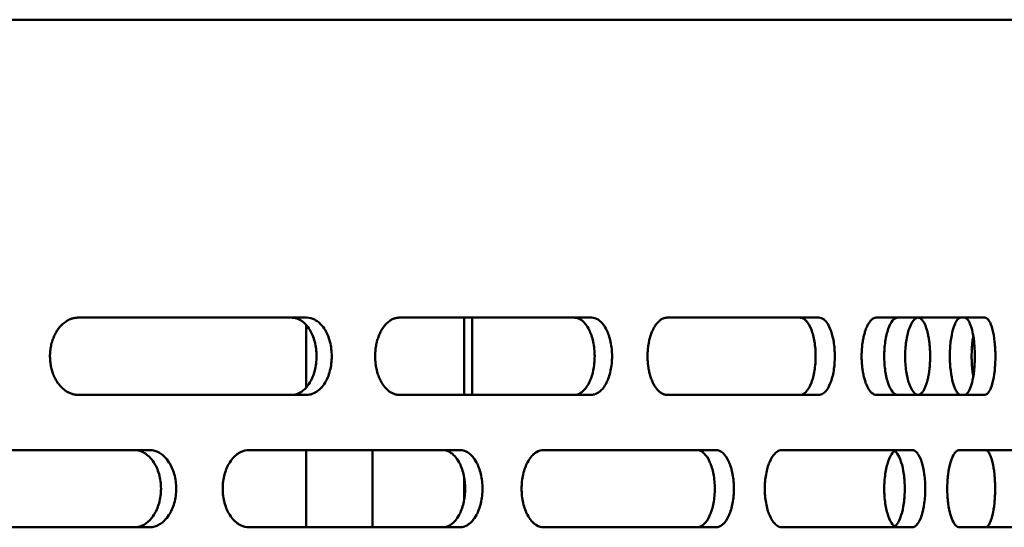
# Model space of a CAD drawing. Header units: millimetres. Extents: x -1252 to 7038, y -1657 to 2073.
# Tile 19 of 54: x 3473 to 3563, y 790 to 836. Entities that reach past the tile are written whole.
import ezdxf

# ---------------------------------------------------------------- set-up
doc = ezdxf.new("R2010")
doc.units = ezdxf.units.MM
doc.layers.add('Видимый контур (ГОСТ)', color=7, linetype='Continuous', lineweight=50)

msp = doc.modelspace()

# ---------------------------------------------------------------- linework, layer by layer
at = {"layer": 'Видимый контур (ГОСТ)'}
for p, q in [((3573.107, 836), (2968.107, 836)), ((3499.43, 809), (3478.704, 809)), ((3499.399, 802.68), (3499.399, 808.319)), ((3525.258, 809), (3507.831, 809)), ((3513.729, 809), (3513.729, 802)), ((3514.437, 802), (3514.437, 809)), ((3545.903, 809), (3532.129, 809)), ((3560.943, 809), (3551.103, 809)), ((3478.704, 802), (3499.43, 802)), ((3507.831, 802), (3525.258, 802)), ((3532.129, 802), (3545.903, 802)), ((3551.103, 802), (3560.943, 802)), ((3485.145, 797), (3462.931, 797)), ((3513.311, 797), (3494.203, 797)), ((3499.399, 790), (3499.399, 797)), ((3505.399, 790), (3505.399, 797)), ((3536.537, 797), (3520.923, 797)), ((3554.349, 797), (3542.547, 797)), ((3566.385, 797), (3558.635, 797)), ((3513.729, 794.496), (3513.729, 792.503)), ((3462.931, 790), (3485.145, 790)), ((3494.203, 790), (3513.311, 790)), ((3520.923, 790), (3536.537, 790)), ((3542.547, 790), (3554.349, 790)), ((3558.635, 790), (3566.385, 790))]:
    msp.add_line(p, q, dxfattribs=at)
for points, knots in [([(3478.704, 802), (3478.654, 802), (3478.603, 802.002), (3478.553, 802.006), (3478.501, 802.011), (3478.448, 802.017), (3478.396, 802.026), (3478.342, 802.035), (3478.289, 802.047), (3478.236, 802.06), (3478.181, 802.075), (3478.126, 802.091), (3478.072, 802.11), (3478.017, 802.129), (3477.963, 802.151), (3477.91, 802.175), (3477.858, 802.198), (3477.806, 802.224), (3477.755, 802.252), (3477.746, 802.256), (3477.738, 802.261), (3477.729, 802.266), (3477.727, 802.268), (3477.724, 802.269), (3477.722, 802.271), (3477.67, 802.3), (3477.62, 802.332), (3477.571, 802.365), (3477.52, 802.4), (3477.471, 802.437), (3477.422, 802.475), (3477.374, 802.514), (3477.327, 802.554), (3477.281, 802.597), (3477.236, 802.638), (3477.192, 802.681), (3477.149, 802.726), (3477.108, 802.77), (3477.067, 802.815), (3477.027, 802.862), (3476.988, 802.909), (3476.949, 802.958), (3476.912, 803.009), (3476.908, 803.014), (3476.904, 803.02), (3476.9, 803.025), (3476.862, 803.076), (3476.826, 803.128), (3476.792, 803.182), (3476.755, 803.238), (3476.721, 803.296), (3476.687, 803.355), (3476.652, 803.418), (3476.618, 803.482), (3476.586, 803.547), (3476.553, 803.613), (3476.522, 803.681), (3476.493, 803.75), (3476.463, 803.819), (3476.436, 803.889), (3476.41, 803.96), (3476.388, 804.022), (3476.367, 804.085), (3476.347, 804.149), (3476.346, 804.153), (3476.345, 804.156), (3476.344, 804.16), (3476.322, 804.231), (3476.303, 804.302), (3476.285, 804.374), (3476.267, 804.447), (3476.25, 804.521), (3476.236, 804.595), (3476.222, 804.669), (3476.209, 804.743), (3476.198, 804.818), (3476.187, 804.891), (3476.178, 804.965), (3476.171, 805.039), (3476.164, 805.109), (3476.159, 805.179), (3476.155, 805.25), (3476.151, 805.317), (3476.149, 805.385), (3476.148, 805.452), (3476.148, 805.468), (3476.148, 805.484), (3476.148, 805.5), (3476.148, 805.574), (3476.15, 805.649), (3476.154, 805.723), (3476.157, 805.801), (3476.163, 805.879), (3476.171, 805.956), (3476.179, 806.037), (3476.189, 806.118), (3476.201, 806.199), (3476.213, 806.281), (3476.227, 806.362), (3476.244, 806.443), (3476.26, 806.523), (3476.279, 806.603), (3476.299, 806.681), (3476.31, 806.723), (3476.321, 806.764), (3476.333, 806.804), (3476.337, 806.816), (3476.34, 806.827), (3476.344, 806.839), (3476.365, 806.91), (3476.388, 806.979), (3476.413, 807.048), (3476.439, 807.117), (3476.465, 807.185), (3476.494, 807.252), (3476.522, 807.318), (3476.552, 807.383), (3476.583, 807.447), (3476.614, 807.509), (3476.646, 807.57), (3476.679, 807.629), (3476.71, 807.686), (3476.743, 807.741), (3476.777, 807.795), (3476.805, 807.839), (3476.834, 807.881), (3476.863, 807.923), (3476.875, 807.941), (3476.888, 807.958), (3476.9, 807.974), (3476.94, 808.029), (3476.982, 808.083), (3477.025, 808.134), (3477.07, 808.188), (3477.116, 808.239), (3477.164, 808.288), (3477.215, 808.34), (3477.266, 808.39), (3477.319, 808.437), (3477.374, 808.485), (3477.429, 808.53), (3477.486, 808.573), (3477.542, 808.615), (3477.6, 808.655), (3477.659, 808.691), (3477.669, 808.697), (3477.679, 808.704), (3477.689, 808.71), (3477.703, 808.718), (3477.716, 808.726), (3477.73, 808.733), (3477.784, 808.764), (3477.84, 808.793), (3477.896, 808.818), (3477.952, 808.844), (3478.009, 808.867), (3478.067, 808.887), (3478.109, 808.902), (3478.152, 808.916), (3478.194, 808.928), (3478.246, 808.942), (3478.298, 808.954), (3478.35, 808.965), (3478.401, 808.975), (3478.452, 808.982), (3478.503, 808.988), (3478.552, 808.994), (3478.601, 808.997), (3478.65, 808.999), (3478.668, 808.999), (3478.686, 809), (3478.704, 809)], [0, 0, 0, 0, 0.020879, 0.020879, 0.020879, 0.042586, 0.042586, 0.042586, 0.06507, 0.06507, 0.06507, 0.088273, 0.088273, 0.088273, 0.11149, 0.11149, 0.11149, 0.1342, 0.1342, 0.1342, 0.138007, 0.138007, 0.138007, 0.139164, 0.139164, 0.139164, 0.162002, 0.162002, 0.162002, 0.185218, 0.185218, 0.185218, 0.208144, 0.208144, 0.208144, 0.230513, 0.230513, 0.230513, 0.252067, 0.252067, 0.252067, 0.273622, 0.273622, 0.273622, 0.275976, 0.275976, 0.275976, 0.297624, 0.297624, 0.297624, 0.320144, 0.320144, 0.320144, 0.34387, 0.34387, 0.34387, 0.367961, 0.367961, 0.367961, 0.391859, 0.391859, 0.391859, 0.412623, 0.412623, 0.412623, 0.413868, 0.413868, 0.413868, 0.436735, 0.436735, 0.436735, 0.459994, 0.459994, 0.459994, 0.48299, 0.48299, 0.48299, 0.505437, 0.505437, 0.505437, 0.526718, 0.526718, 0.526718, 0.546984, 0.546984, 0.546984, 0.551742, 0.551742, 0.551742, 0.57429, 0.57429, 0.57429, 0.597763, 0.597763, 0.597763, 0.622516, 0.622516, 0.622516, 0.647693, 0.647693, 0.647693, 0.672736, 0.672736, 0.672736, 0.685866, 0.685866, 0.685866, 0.689648, 0.689648, 0.689648, 0.712611, 0.712611, 0.712611, 0.735964, 0.735964, 0.735964, 0.759047, 0.759047, 0.759047, 0.781575, 0.781575, 0.781575, 0.802961, 0.802961, 0.802961, 0.820363, 0.820363, 0.820363, 0.827573, 0.827573, 0.827573, 0.851198, 0.851198, 0.851198, 0.875821, 0.875821, 0.875821, 0.901838, 0.901838, 0.901838, 0.928386, 0.928386, 0.928386, 0.954912, 0.954912, 0.954912, 0.959509, 0.959509, 0.959509, 0.96551, 0.96551, 0.96551, 0.989879, 0.989879, 0.989879, 1.014461, 1.014461, 1.014461, 1.032378, 1.032378, 1.032378, 1.05415, 1.05415, 1.05415, 1.075363, 1.075363, 1.075363, 1.095605, 1.095605, 1.095605, 1.103164, 1.103164, 1.103164, 1.103164]), ([(3498.047, 802), (3498.292, 802), (3498.543, 802.063), (3498.855, 802.223), (3498.933, 802.27), (3499.206, 802.465), (3499.473, 802.709), (3499.887, 803.398), (3500.05, 803.763), (3500.271, 804.616), (3500.325, 805.071), (3500.325, 805.937), (3500.269, 806.39), (3500.05, 807.237), (3499.886, 807.603), (3499.475, 808.289), (3499.207, 808.533), (3498.917, 808.741), (3498.754, 808.845), (3498.375, 808.971), (3498.21, 809), (3498.047, 809)], [-1.456368, -1.456368, -1.456368, -1.456368, -1.227156, -1.227156, -1.148665, -1.148665, -0.947856, -0.947856, -0.810729, -0.810729, -0.677449, -0.677449, -0.540382, -0.540382, -0.39431, -0.39431, -0.178317, -0.178317, -0.074863, -0.074863, 0, 0, 0, 0]), ([(3499.43, 809), (3499.675, 809), (3499.926, 808.936), (3500.238, 808.776), (3500.316, 808.729), (3500.589, 808.534), (3500.857, 808.29), (3501.27, 807.602), (3501.434, 807.237), (3501.655, 806.383), (3501.709, 805.929), (3501.709, 805.062), (3501.653, 804.609), (3501.434, 803.763), (3501.271, 803.397), (3500.858, 802.711), (3500.591, 802.467), (3500.3, 802.259), (3500.138, 802.154), (3499.758, 802.028), (3499.593, 802), (3499.43, 802)], [0, 0, 0, 0, 0.1125705, 0.1125705, 0.1511213, 0.1511213, 0.2498522, 0.2498522, 0.3171633, 0.3171633, 0.3824771, 0.3824771, 0.4496487, 0.4496487, 0.5210655, 0.5210655, 0.6264131, 0.6264131, 0.676892, 0.676892, 0.7134122, 0.7134122, 0.7134122, 0.7134122]), ([(3507.831, 802), (3507.788, 802), (3507.745, 802.002), (3507.702, 802.006), (3507.657, 802.011), (3507.612, 802.017), (3507.568, 802.026), (3507.522, 802.035), (3507.476, 802.047), (3507.43, 802.06), (3507.383, 802.075), (3507.337, 802.091), (3507.29, 802.11), (3507.244, 802.129), (3507.198, 802.151), (3507.152, 802.175), (3507.107, 802.198), (3507.063, 802.224), (3507.019, 802.252), (3507.012, 802.256), (3507.004, 802.261), (3506.997, 802.266), (3506.995, 802.268), (3506.993, 802.269), (3506.991, 802.271), (3506.947, 802.3), (3506.904, 802.332), (3506.861, 802.365), (3506.818, 802.4), (3506.776, 802.437), (3506.734, 802.475), (3506.693, 802.514), (3506.653, 802.554), (3506.613, 802.597), (3506.575, 802.638), (3506.537, 802.681), (3506.5, 802.726), (3506.465, 802.77), (3506.43, 802.815), (3506.396, 802.862), (3506.362, 802.909), (3506.329, 802.958), (3506.297, 803.009), (3506.293, 803.014), (3506.29, 803.02), (3506.286, 803.025), (3506.254, 803.076), (3506.224, 803.128), (3506.194, 803.182), (3506.163, 803.238), (3506.133, 803.296), (3506.104, 803.355), (3506.074, 803.418), (3506.045, 803.482), (3506.017, 803.547), (3505.989, 803.613), (3505.963, 803.681), (3505.937, 803.75), (3505.912, 803.819), (3505.889, 803.889), (3505.867, 803.96), (3505.848, 804.022), (3505.83, 804.085), (3505.813, 804.149), (3505.812, 804.153), (3505.811, 804.156), (3505.81, 804.16), (3505.791, 804.231), (3505.775, 804.302), (3505.759, 804.374), (3505.744, 804.447), (3505.73, 804.521), (3505.717, 804.595), (3505.705, 804.669), (3505.694, 804.743), (3505.685, 804.818), (3505.676, 804.891), (3505.668, 804.965), (3505.662, 805.039), (3505.656, 805.109), (3505.651, 805.179), (3505.648, 805.25), (3505.645, 805.317), (3505.643, 805.385), (3505.642, 805.452), (3505.642, 805.468), (3505.642, 805.484), (3505.642, 805.5), (3505.642, 805.574), (3505.644, 805.649), (3505.647, 805.723), (3505.65, 805.801), (3505.655, 805.879), (3505.661, 805.956), (3505.668, 806.037), (3505.677, 806.118), (3505.687, 806.199), (3505.698, 806.281), (3505.71, 806.362), (3505.724, 806.443), (3505.738, 806.523), (3505.754, 806.603), (3505.772, 806.681), (3505.781, 806.723), (3505.791, 806.764), (3505.801, 806.804), (3505.804, 806.816), (3505.807, 806.827), (3505.81, 806.839), (3505.828, 806.91), (3505.848, 806.979), (3505.869, 807.048), (3505.891, 807.117), (3505.914, 807.185), (3505.939, 807.252), (3505.963, 807.318), (3505.988, 807.383), (3506.015, 807.447), (3506.041, 807.509), (3506.069, 807.57), (3506.097, 807.629), (3506.124, 807.686), (3506.152, 807.741), (3506.182, 807.795), (3506.205, 807.839), (3506.23, 807.881), (3506.255, 807.923), (3506.266, 807.941), (3506.276, 807.958), (3506.287, 807.974), (3506.321, 808.029), (3506.357, 808.083), (3506.394, 808.134), (3506.432, 808.188), (3506.472, 808.239), (3506.513, 808.288), (3506.556, 808.34), (3506.601, 808.39), (3506.646, 808.437), (3506.692, 808.485), (3506.74, 808.53), (3506.788, 808.573), (3506.837, 808.615), (3506.886, 808.655), (3506.937, 808.691), (3506.945, 808.697), (3506.954, 808.704), (3506.963, 808.71), (3506.974, 808.718), (3506.986, 808.726), (3506.997, 808.733), (3507.044, 808.764), (3507.092, 808.793), (3507.14, 808.818), (3507.188, 808.844), (3507.237, 808.867), (3507.286, 808.887), (3507.322, 808.902), (3507.358, 808.916), (3507.395, 808.928), (3507.439, 808.942), (3507.484, 808.954), (3507.528, 808.965), (3507.572, 808.975), (3507.615, 808.982), (3507.659, 808.988), (3507.701, 808.994), (3507.743, 808.997), (3507.784, 808.999), (3507.8, 808.999), (3507.816, 809), (3507.831, 809)], [0, 0, 0, 0, 0.020879, 0.020879, 0.020879, 0.042586, 0.042586, 0.042586, 0.06507, 0.06507, 0.06507, 0.088273, 0.088273, 0.088273, 0.11149, 0.11149, 0.11149, 0.1342, 0.1342, 0.1342, 0.138007, 0.138007, 0.138007, 0.139164, 0.139164, 0.139164, 0.162002, 0.162002, 0.162002, 0.185218, 0.185218, 0.185218, 0.208144, 0.208144, 0.208144, 0.230513, 0.230513, 0.230513, 0.252067, 0.252067, 0.252067, 0.273622, 0.273622, 0.273622, 0.275976, 0.275976, 0.275976, 0.297624, 0.297624, 0.297624, 0.320144, 0.320144, 0.320144, 0.34387, 0.34387, 0.34387, 0.367961, 0.367961, 0.367961, 0.391859, 0.391859, 0.391859, 0.412623, 0.412623, 0.412623, 0.413868, 0.413868, 0.413868, 0.436735, 0.436735, 0.436735, 0.459994, 0.459994, 0.459994, 0.48299, 0.48299, 0.48299, 0.505437, 0.505437, 0.505437, 0.526718, 0.526718, 0.526718, 0.546984, 0.546984, 0.546984, 0.551742, 0.551742, 0.551742, 0.57429, 0.57429, 0.57429, 0.597763, 0.597763, 0.597763, 0.622516, 0.622516, 0.622516, 0.647693, 0.647693, 0.647693, 0.672736, 0.672736, 0.672736, 0.685866, 0.685866, 0.685866, 0.689648, 0.689648, 0.689648, 0.712611, 0.712611, 0.712611, 0.735964, 0.735964, 0.735964, 0.759047, 0.759047, 0.759047, 0.781575, 0.781575, 0.781575, 0.802961, 0.802961, 0.802961, 0.820363, 0.820363, 0.820363, 0.827573, 0.827573, 0.827573, 0.851198, 0.851198, 0.851198, 0.875821, 0.875821, 0.875821, 0.901838, 0.901838, 0.901838, 0.928386, 0.928386, 0.928386, 0.954912, 0.954912, 0.954912, 0.959509, 0.959509, 0.959509, 0.96551, 0.96551, 0.96551, 0.989879, 0.989879, 0.989879, 1.014461, 1.014461, 1.014461, 1.032378, 1.032378, 1.032378, 1.05415, 1.05415, 1.05415, 1.075363, 1.075363, 1.075363, 1.095605, 1.095605, 1.095605, 1.103164, 1.103164, 1.103164, 1.103164]), ([(3523.682, 802), (3523.885, 802), (3524.091, 802.063), (3524.348, 802.223), (3524.412, 802.27), (3524.637, 802.465), (3524.857, 802.709), (3525.197, 803.398), (3525.331, 803.763), (3525.513, 804.616), (3525.557, 805.071), (3525.557, 805.937), (3525.511, 806.39), (3525.331, 807.237), (3525.196, 807.603), (3524.858, 808.289), (3524.638, 808.533), (3524.399, 808.741), (3524.265, 808.845), (3523.952, 808.971), (3523.817, 809), (3523.682, 809)], [-1.456368, -1.456368, -1.456368, -1.456368, -1.227156, -1.227156, -1.148665, -1.148665, -0.947856, -0.947856, -0.810729, -0.810729, -0.677449, -0.677449, -0.540382, -0.540382, -0.39431, -0.39431, -0.178317, -0.178317, -0.074863, -0.074863, 0, 0, 0, 0]), ([(3525.258, 809), (3525.461, 809), (3525.668, 808.936), (3525.925, 808.776), (3525.989, 808.729), (3526.214, 808.534), (3526.434, 808.29), (3526.774, 807.602), (3526.909, 807.237), (3527.091, 806.383), (3527.135, 805.929), (3527.135, 805.062), (3527.089, 804.609), (3526.909, 803.763), (3526.774, 803.397), (3526.436, 802.711), (3526.215, 802.467), (3525.976, 802.259), (3525.842, 802.154), (3525.529, 802.028), (3525.393, 802), (3525.258, 802)], [0, 0, 0, 0, 0.1125705, 0.1125705, 0.1511213, 0.1511213, 0.2498522, 0.2498522, 0.3171633, 0.3171633, 0.3824771, 0.3824771, 0.4496487, 0.4496487, 0.5210655, 0.5210655, 0.6264131, 0.6264131, 0.676892, 0.676892, 0.7134122, 0.7134122, 0.7134122, 0.7134122]), ([(3532.129, 802), (3532.094, 802), (3532.059, 802.002), (3532.024, 802.006), (3531.988, 802.011), (3531.952, 802.017), (3531.916, 802.026), (3531.878, 802.035), (3531.841, 802.047), (3531.804, 802.06), (3531.766, 802.075), (3531.728, 802.091), (3531.69, 802.11), (3531.653, 802.129), (3531.615, 802.151), (3531.578, 802.175), (3531.542, 802.198), (3531.506, 802.224), (3531.471, 802.252), (3531.465, 802.256), (3531.459, 802.261), (3531.453, 802.266), (3531.451, 802.268), (3531.449, 802.269), (3531.447, 802.271), (3531.412, 802.3), (3531.377, 802.332), (3531.342, 802.365), (3531.307, 802.4), (3531.273, 802.437), (3531.239, 802.475), (3531.206, 802.514), (3531.173, 802.554), (3531.141, 802.597), (3531.11, 802.638), (3531.079, 802.681), (3531.049, 802.726), (3531.02, 802.77), (3530.992, 802.815), (3530.964, 802.862), (3530.937, 802.909), (3530.91, 802.958), (3530.884, 803.009), (3530.881, 803.014), (3530.878, 803.02), (3530.875, 803.025), (3530.849, 803.076), (3530.824, 803.128), (3530.8, 803.182), (3530.775, 803.238), (3530.751, 803.296), (3530.727, 803.355), (3530.703, 803.418), (3530.679, 803.482), (3530.657, 803.547), (3530.634, 803.613), (3530.612, 803.681), (3530.592, 803.75), (3530.571, 803.819), (3530.552, 803.889), (3530.534, 803.96), (3530.518, 804.022), (3530.504, 804.085), (3530.49, 804.149), (3530.489, 804.153), (3530.488, 804.156), (3530.488, 804.16), (3530.473, 804.231), (3530.459, 804.302), (3530.447, 804.374), (3530.434, 804.447), (3530.423, 804.521), (3530.412, 804.595), (3530.402, 804.669), (3530.394, 804.743), (3530.386, 804.818), (3530.378, 804.891), (3530.372, 804.965), (3530.367, 805.039), (3530.362, 805.109), (3530.358, 805.179), (3530.356, 805.25), (3530.353, 805.317), (3530.352, 805.385), (3530.351, 805.452), (3530.351, 805.468), (3530.351, 805.484), (3530.351, 805.5), (3530.351, 805.574), (3530.352, 805.649), (3530.355, 805.723), (3530.358, 805.801), (3530.362, 805.879), (3530.367, 805.956), (3530.372, 806.037), (3530.379, 806.118), (3530.388, 806.199), (3530.396, 806.281), (3530.406, 806.362), (3530.418, 806.443), (3530.429, 806.523), (3530.442, 806.603), (3530.457, 806.681), (3530.464, 806.723), (3530.472, 806.764), (3530.48, 806.804), (3530.483, 806.816), (3530.485, 806.827), (3530.488, 806.839), (3530.503, 806.91), (3530.519, 806.979), (3530.536, 807.048), (3530.554, 807.117), (3530.573, 807.185), (3530.593, 807.252), (3530.612, 807.318), (3530.633, 807.383), (3530.655, 807.447), (3530.676, 807.509), (3530.698, 807.57), (3530.722, 807.629), (3530.744, 807.686), (3530.766, 807.741), (3530.79, 807.795), (3530.81, 807.839), (3530.83, 807.881), (3530.85, 807.923), (3530.858, 807.941), (3530.867, 807.958), (3530.876, 807.974), (3530.904, 808.029), (3530.933, 808.083), (3530.963, 808.134), (3530.994, 808.188), (3531.026, 808.239), (3531.06, 808.288), (3531.095, 808.34), (3531.131, 808.39), (3531.168, 808.437), (3531.205, 808.485), (3531.244, 808.53), (3531.283, 808.573), (3531.323, 808.615), (3531.363, 808.655), (3531.404, 808.691), (3531.411, 808.697), (3531.418, 808.704), (3531.425, 808.71), (3531.434, 808.718), (3531.444, 808.726), (3531.453, 808.733), (3531.491, 808.764), (3531.529, 808.793), (3531.568, 808.818), (3531.608, 808.844), (3531.647, 808.867), (3531.687, 808.887), (3531.716, 808.902), (3531.746, 808.916), (3531.775, 808.928), (3531.811, 808.942), (3531.847, 808.954), (3531.883, 808.965), (3531.919, 808.975), (3531.954, 808.982), (3531.989, 808.988), (3532.023, 808.994), (3532.057, 808.997), (3532.091, 808.999), (3532.104, 808.999), (3532.116, 809), (3532.129, 809)], [0, 0, 0, 0, 0.020879, 0.020879, 0.020879, 0.042586, 0.042586, 0.042586, 0.06507, 0.06507, 0.06507, 0.088273, 0.088273, 0.088273, 0.11149, 0.11149, 0.11149, 0.1342, 0.1342, 0.1342, 0.138007, 0.138007, 0.138007, 0.139164, 0.139164, 0.139164, 0.162002, 0.162002, 0.162002, 0.185218, 0.185218, 0.185218, 0.208144, 0.208144, 0.208144, 0.230513, 0.230513, 0.230513, 0.252067, 0.252067, 0.252067, 0.273622, 0.273622, 0.273622, 0.275976, 0.275976, 0.275976, 0.297624, 0.297624, 0.297624, 0.320144, 0.320144, 0.320144, 0.34387, 0.34387, 0.34387, 0.367961, 0.367961, 0.367961, 0.391859, 0.391859, 0.391859, 0.412623, 0.412623, 0.412623, 0.413868, 0.413868, 0.413868, 0.436735, 0.436735, 0.436735, 0.459994, 0.459994, 0.459994, 0.48299, 0.48299, 0.48299, 0.505437, 0.505437, 0.505437, 0.526718, 0.526718, 0.526718, 0.546984, 0.546984, 0.546984, 0.551742, 0.551742, 0.551742, 0.57429, 0.57429, 0.57429, 0.597763, 0.597763, 0.597763, 0.622516, 0.622516, 0.622516, 0.647693, 0.647693, 0.647693, 0.672736, 0.672736, 0.672736, 0.685866, 0.685866, 0.685866, 0.689648, 0.689648, 0.689648, 0.712611, 0.712611, 0.712611, 0.735964, 0.735964, 0.735964, 0.759047, 0.759047, 0.759047, 0.781575, 0.781575, 0.781575, 0.802961, 0.802961, 0.802961, 0.820363, 0.820363, 0.820363, 0.827573, 0.827573, 0.827573, 0.851198, 0.851198, 0.851198, 0.875821, 0.875821, 0.875821, 0.901838, 0.901838, 0.901838, 0.928386, 0.928386, 0.928386, 0.954912, 0.954912, 0.954912, 0.959509, 0.959509, 0.959509, 0.96551, 0.96551, 0.96551, 0.989879, 0.989879, 0.989879, 1.014461, 1.014461, 1.014461, 1.032378, 1.032378, 1.032378, 1.05415, 1.05415, 1.05415, 1.075363, 1.075363, 1.075363, 1.095605, 1.095605, 1.095605, 1.103164, 1.103164, 1.103164, 1.103164]), ([(3544.165, 802), (3544.321, 802), (3544.479, 802.063), (3544.676, 802.223), (3544.725, 802.27), (3544.897, 802.465), (3545.065, 802.709), (3545.324, 803.398), (3545.426, 803.763), (3545.565, 804.616), (3545.599, 805.071), (3545.599, 805.937), (3545.564, 806.39), (3545.427, 807.237), (3545.324, 807.603), (3545.066, 808.289), (3544.898, 808.533), (3544.715, 808.741), (3544.612, 808.845), (3544.373, 808.971), (3544.268, 809), (3544.165, 809)], [-1.456368, -1.456368, -1.456368, -1.456368, -1.227156, -1.227156, -1.148665, -1.148665, -0.947856, -0.947856, -0.810729, -0.810729, -0.677449, -0.677449, -0.540382, -0.540382, -0.39431, -0.39431, -0.178317, -0.178317, -0.074863, -0.074863, 0, 0, 0, 0]), ([(3545.903, 809), (3546.058, 809), (3546.217, 808.936), (3546.414, 808.776), (3546.463, 808.729), (3546.635, 808.534), (3546.804, 808.29), (3547.064, 807.602), (3547.166, 807.237), (3547.305, 806.383), (3547.338, 805.929), (3547.339, 805.062), (3547.303, 804.609), (3547.166, 803.763), (3547.064, 803.397), (3546.805, 802.711), (3546.636, 802.467), (3546.453, 802.259), (3546.351, 802.154), (3546.111, 802.028), (3546.006, 802), (3545.903, 802)], [0, 0, 0, 0, 0.1125705, 0.1125705, 0.1511213, 0.1511213, 0.2498522, 0.2498522, 0.3171633, 0.3171633, 0.3824771, 0.3824771, 0.4496487, 0.4496487, 0.5210655, 0.5210655, 0.6264131, 0.6264131, 0.676892, 0.676892, 0.7134122, 0.7134122, 0.7134122, 0.7134122]), ([(3551.103, 802), (3551.077, 802), (3551.051, 802.002), (3551.025, 802.006), (3550.998, 802.011), (3550.971, 802.017), (3550.944, 802.026), (3550.916, 802.035), (3550.888, 802.047), (3550.861, 802.06), (3550.832, 802.075), (3550.804, 802.091), (3550.776, 802.11), (3550.748, 802.129), (3550.72, 802.151), (3550.692, 802.175), (3550.665, 802.198), (3550.638, 802.224), (3550.612, 802.252), (3550.607, 802.256), (3550.603, 802.261), (3550.598, 802.266), (3550.597, 802.268), (3550.596, 802.269), (3550.594, 802.271), (3550.568, 802.3), (3550.541, 802.332), (3550.516, 802.365), (3550.49, 802.4), (3550.464, 802.437), (3550.439, 802.475), (3550.414, 802.514), (3550.389, 802.554), (3550.365, 802.597), (3550.342, 802.638), (3550.319, 802.681), (3550.296, 802.726), (3550.275, 802.77), (3550.253, 802.815), (3550.233, 802.862), (3550.212, 802.909), (3550.192, 802.958), (3550.172, 803.009), (3550.17, 803.014), (3550.168, 803.02), (3550.166, 803.025), (3550.147, 803.076), (3550.128, 803.128), (3550.11, 803.182), (3550.091, 803.238), (3550.073, 803.296), (3550.055, 803.355), (3550.037, 803.418), (3550.019, 803.482), (3550.002, 803.547), (3549.985, 803.613), (3549.969, 803.681), (3549.953, 803.75), (3549.938, 803.819), (3549.924, 803.889), (3549.91, 803.96), (3549.898, 804.022), (3549.887, 804.085), (3549.877, 804.149), (3549.876, 804.153), (3549.876, 804.156), (3549.875, 804.16), (3549.864, 804.231), (3549.854, 804.302), (3549.844, 804.374), (3549.835, 804.447), (3549.826, 804.521), (3549.819, 804.595), (3549.811, 804.669), (3549.804, 804.743), (3549.799, 804.818), (3549.793, 804.891), (3549.788, 804.965), (3549.785, 805.039), (3549.781, 805.109), (3549.778, 805.179), (3549.776, 805.25), (3549.774, 805.317), (3549.773, 805.385), (3549.773, 805.452), (3549.773, 805.468), (3549.773, 805.484), (3549.773, 805.5), (3549.773, 805.574), (3549.774, 805.649), (3549.775, 805.723), (3549.777, 805.801), (3549.78, 805.879), (3549.784, 805.956), (3549.789, 806.037), (3549.794, 806.118), (3549.8, 806.199), (3549.807, 806.281), (3549.814, 806.362), (3549.823, 806.443), (3549.831, 806.523), (3549.841, 806.603), (3549.852, 806.681), (3549.857, 806.723), (3549.863, 806.764), (3549.87, 806.804), (3549.872, 806.816), (3549.873, 806.827), (3549.875, 806.839), (3549.886, 806.91), (3549.899, 806.979), (3549.912, 807.048), (3549.925, 807.117), (3549.939, 807.185), (3549.954, 807.252), (3549.969, 807.318), (3549.984, 807.383), (3550.001, 807.447), (3550.017, 807.509), (3550.033, 807.57), (3550.051, 807.629), (3550.067, 807.686), (3550.084, 807.741), (3550.102, 807.795), (3550.117, 807.839), (3550.132, 807.881), (3550.147, 807.923), (3550.153, 807.941), (3550.16, 807.958), (3550.166, 807.974), (3550.187, 808.029), (3550.209, 808.083), (3550.232, 808.134), (3550.255, 808.188), (3550.279, 808.239), (3550.304, 808.288), (3550.33, 808.34), (3550.357, 808.39), (3550.385, 808.437), (3550.413, 808.485), (3550.442, 808.53), (3550.472, 808.573), (3550.501, 808.615), (3550.531, 808.655), (3550.562, 808.691), (3550.567, 808.697), (3550.572, 808.704), (3550.577, 808.71), (3550.584, 808.718), (3550.591, 808.726), (3550.598, 808.733), (3550.627, 808.764), (3550.656, 808.793), (3550.685, 808.818), (3550.714, 808.844), (3550.744, 808.867), (3550.773, 808.887), (3550.795, 808.902), (3550.817, 808.916), (3550.839, 808.928), (3550.866, 808.942), (3550.893, 808.954), (3550.92, 808.965), (3550.946, 808.975), (3550.972, 808.982), (3550.999, 808.988), (3551.024, 808.994), (3551.049, 808.997), (3551.075, 808.999), (3551.084, 808.999), (3551.093, 809), (3551.103, 809)], [0, 0, 0, 0, 0.020879, 0.020879, 0.020879, 0.042586, 0.042586, 0.042586, 0.06507, 0.06507, 0.06507, 0.088273, 0.088273, 0.088273, 0.11149, 0.11149, 0.11149, 0.1342, 0.1342, 0.1342, 0.138007, 0.138007, 0.138007, 0.139164, 0.139164, 0.139164, 0.162002, 0.162002, 0.162002, 0.185218, 0.185218, 0.185218, 0.208144, 0.208144, 0.208144, 0.230513, 0.230513, 0.230513, 0.252067, 0.252067, 0.252067, 0.273622, 0.273622, 0.273622, 0.275976, 0.275976, 0.275976, 0.297624, 0.297624, 0.297624, 0.320144, 0.320144, 0.320144, 0.34387, 0.34387, 0.34387, 0.367961, 0.367961, 0.367961, 0.391859, 0.391859, 0.391859, 0.412623, 0.412623, 0.412623, 0.413868, 0.413868, 0.413868, 0.436735, 0.436735, 0.436735, 0.459994, 0.459994, 0.459994, 0.48299, 0.48299, 0.48299, 0.505437, 0.505437, 0.505437, 0.526718, 0.526718, 0.526718, 0.546984, 0.546984, 0.546984, 0.551742, 0.551742, 0.551742, 0.57429, 0.57429, 0.57429, 0.597763, 0.597763, 0.597763, 0.622516, 0.622516, 0.622516, 0.647693, 0.647693, 0.647693, 0.672736, 0.672736, 0.672736, 0.685866, 0.685866, 0.685866, 0.689648, 0.689648, 0.689648, 0.712611, 0.712611, 0.712611, 0.735964, 0.735964, 0.735964, 0.759047, 0.759047, 0.759047, 0.781575, 0.781575, 0.781575, 0.802961, 0.802961, 0.802961, 0.820363, 0.820363, 0.820363, 0.827573, 0.827573, 0.827573, 0.851198, 0.851198, 0.851198, 0.875821, 0.875821, 0.875821, 0.901838, 0.901838, 0.901838, 0.928386, 0.928386, 0.928386, 0.954912, 0.954912, 0.954912, 0.959509, 0.959509, 0.959509, 0.96551, 0.96551, 0.96551, 0.989879, 0.989879, 0.989879, 1.014461, 1.014461, 1.014461, 1.032378, 1.032378, 1.032378, 1.05415, 1.05415, 1.05415, 1.075363, 1.075363, 1.075363, 1.095605, 1.095605, 1.095605, 1.103164, 1.103164, 1.103164, 1.103164]), ([(3553.039, 802), (3552.889, 802), (3552.728, 802.087), (3552.43, 802.445), (3552.293, 802.714), (3552.076, 803.336), (3551.981, 803.729), (3551.855, 804.591), (3551.824, 805.06), (3551.824, 805.939), (3551.855, 806.408), (3551.981, 807.27), (3552.076, 807.664), (3552.293, 808.285), (3552.43, 808.555), (3552.728, 808.912), (3552.889, 809), (3553.039, 809)], [0.527387, 0.527387, 0.527387, 0.527387, 0.659262, 0.659262, 0.791138, 0.791138, 0.92298, 0.92298, 1.054821, 1.054821, 1.186663, 1.186663, 1.318504, 1.318504, 1.45038, 1.45038, 1.582256, 1.582256, 1.582256, 1.582256]), ([(3554.9, 808.998), (3554.759, 808.987), (3554.61, 808.899), (3554.322, 808.555), (3554.185, 808.285), (3553.968, 807.664), (3553.874, 807.27), (3553.748, 806.408), (3553.717, 805.939), (3553.717, 805.06), (3553.748, 804.591), (3553.874, 803.729), (3553.968, 803.336), (3554.185, 802.714), (3554.322, 802.445), (3554.61, 802.1), (3554.759, 802.012), (3554.9, 802.001)], [-1.573029, -1.573029, -1.573029, -1.573029, -1.450378, -1.450378, -1.318503, -1.318503, -1.186662, -1.186662, -1.05482, -1.05482, -0.922979, -0.922979, -0.791137, -0.791137, -0.659262, -0.659262, -0.536612, -0.536612, -0.536612, -0.536612]), ([(3554.87, 809), (3554.893, 809), (3554.916, 808.997), (3554.938, 808.993), (3554.961, 808.989), (3554.985, 808.982), (3555.008, 808.973), (3555.032, 808.964), (3555.055, 808.952), (3555.079, 808.939), (3555.103, 808.925), (3555.128, 808.908), (3555.152, 808.889), (3555.176, 808.87), (3555.199, 808.849), (3555.223, 808.825), (3555.246, 808.801), (3555.269, 808.776), (3555.291, 808.747), (3555.295, 808.743), (3555.299, 808.738), (3555.302, 808.733), (3555.303, 808.732), (3555.305, 808.73), (3555.306, 808.729), (3555.328, 808.699), (3555.35, 808.668), (3555.372, 808.634), (3555.394, 808.599), (3555.416, 808.563), (3555.437, 808.524), (3555.458, 808.486), (3555.478, 808.445), (3555.498, 808.403), (3555.518, 808.361), (3555.537, 808.318), (3555.556, 808.273), (3555.574, 808.229), (3555.591, 808.184), (3555.609, 808.137), (3555.626, 808.09), (3555.643, 808.041), (3555.659, 807.991), (3555.661, 807.985), (3555.662, 807.98), (3555.664, 807.974), (3555.68, 807.924), (3555.696, 807.871), (3555.711, 807.817), (3555.726, 807.761), (3555.741, 807.704), (3555.756, 807.645), (3555.771, 807.582), (3555.785, 807.518), (3555.799, 807.453), (3555.813, 807.387), (3555.827, 807.319), (3555.839, 807.25), (3555.852, 807.181), (3555.864, 807.111), (3555.875, 807.04), (3555.884, 806.978), (3555.893, 806.915), (3555.902, 806.85), (3555.902, 806.847), (3555.903, 806.843), (3555.903, 806.839), (3555.912, 806.769), (3555.921, 806.698), (3555.929, 806.626), (3555.936, 806.552), (3555.943, 806.478), (3555.949, 806.404), (3555.956, 806.33), (3555.961, 806.256), (3555.966, 806.181), (3555.97, 806.108), (3555.974, 806.034), (3555.977, 805.961), (3555.98, 805.89), (3555.982, 805.82), (3555.984, 805.749), (3555.986, 805.682), (3555.987, 805.615), (3555.987, 805.547), (3555.987, 805.531), (3555.987, 805.515), (3555.987, 805.5), (3555.987, 805.425), (3555.986, 805.35), (3555.985, 805.276), (3555.983, 805.198), (3555.981, 805.121), (3555.977, 805.043), (3555.974, 804.962), (3555.97, 804.881), (3555.965, 804.8), (3555.959, 804.718), (3555.953, 804.637), (3555.946, 804.556), (3555.939, 804.476), (3555.931, 804.396), (3555.922, 804.318), (3555.918, 804.277), (3555.913, 804.236), (3555.908, 804.195), (3555.906, 804.183), (3555.905, 804.172), (3555.903, 804.16), (3555.894, 804.09), (3555.884, 804.02), (3555.874, 803.952), (3555.863, 803.882), (3555.851, 803.814), (3555.839, 803.747), (3555.827, 803.681), (3555.814, 803.616), (3555.801, 803.553), (3555.788, 803.491), (3555.774, 803.43), (3555.759, 803.37), (3555.746, 803.314), (3555.732, 803.259), (3555.717, 803.205), (3555.705, 803.161), (3555.693, 803.118), (3555.68, 803.076), (3555.675, 803.059), (3555.669, 803.042), (3555.664, 803.025), (3555.647, 802.97), (3555.629, 802.917), (3555.61, 802.866), (3555.59, 802.812), (3555.57, 802.761), (3555.55, 802.711), (3555.528, 802.659), (3555.505, 802.61), (3555.482, 802.563), (3555.458, 802.515), (3555.434, 802.469), (3555.41, 802.427), (3555.385, 802.385), (3555.36, 802.345), (3555.334, 802.309), (3555.329, 802.302), (3555.325, 802.296), (3555.32, 802.289), (3555.314, 802.282), (3555.308, 802.274), (3555.302, 802.266), (3555.278, 802.235), (3555.254, 802.207), (3555.229, 802.181), (3555.204, 802.155), (3555.179, 802.132), (3555.154, 802.112), (3555.135, 802.097), (3555.116, 802.084), (3555.097, 802.072), (3555.075, 802.057), (3555.052, 802.045), (3555.028, 802.035), (3555.006, 802.025), (3554.983, 802.017), (3554.96, 802.011), (3554.939, 802.006), (3554.917, 802.002), (3554.895, 802), (3554.887, 802), (3554.879, 802), (3554.87, 802)], [0, 0, 0, 0, 0.020876, 0.020876, 0.020876, 0.04258, 0.04258, 0.04258, 0.065061, 0.065061, 0.065061, 0.088262, 0.088262, 0.088262, 0.111476, 0.111476, 0.111476, 0.134184, 0.134184, 0.134184, 0.137979, 0.137979, 0.137979, 0.139164, 0.139164, 0.139164, 0.161998, 0.161998, 0.161998, 0.185211, 0.185211, 0.185211, 0.208131, 0.208131, 0.208131, 0.230495, 0.230495, 0.230495, 0.252057, 0.252057, 0.252057, 0.273618, 0.273618, 0.273618, 0.27592, 0.27592, 0.27592, 0.297553, 0.297553, 0.297553, 0.320056, 0.320056, 0.320056, 0.343764, 0.343764, 0.343764, 0.367837, 0.367837, 0.367837, 0.391716, 0.391716, 0.391716, 0.412619, 0.412619, 0.412619, 0.41384, 0.41384, 0.41384, 0.436709, 0.436709, 0.436709, 0.459971, 0.459971, 0.459971, 0.48297, 0.48297, 0.48297, 0.50542, 0.50542, 0.50542, 0.526704, 0.526704, 0.526704, 0.546981, 0.546981, 0.546981, 0.551742, 0.551742, 0.551742, 0.574287, 0.574287, 0.574287, 0.597758, 0.597758, 0.597758, 0.622508, 0.622508, 0.622508, 0.647683, 0.647683, 0.647683, 0.672725, 0.672725, 0.672725, 0.685863, 0.685863, 0.685863, 0.68962, 0.68962, 0.68962, 0.712579, 0.712579, 0.712579, 0.735928, 0.735928, 0.735928, 0.759007, 0.759007, 0.759007, 0.78153, 0.78153, 0.78153, 0.802912, 0.802912, 0.802912, 0.820357, 0.820357, 0.820357, 0.827517, 0.827517, 0.827517, 0.851123, 0.851123, 0.851123, 0.875726, 0.875726, 0.875726, 0.901721, 0.901721, 0.901721, 0.928243, 0.928243, 0.928243, 0.954741, 0.954741, 0.954741, 0.959502, 0.959502, 0.959502, 0.965482, 0.965482, 0.965482, 0.989853, 0.989853, 0.989853, 1.014437, 1.014437, 1.014437, 1.032375, 1.032375, 1.032375, 1.05415, 1.05415, 1.05415, 1.075365, 1.075365, 1.075365, 1.09561, 1.09561, 1.09561, 1.103164, 1.103164, 1.103164, 1.103164]), ([(3558.789, 802), (3558.682, 802), (3558.573, 802.063), (3558.435, 802.223), (3558.401, 802.27), (3558.28, 802.465), (3558.16, 802.709), (3557.974, 803.398), (3557.9, 803.763), (3557.8, 804.616), (3557.775, 805.071), (3557.775, 805.937), (3557.801, 806.39), (3557.9, 807.237), (3557.975, 807.603), (3558.16, 808.289), (3558.279, 808.533), (3558.408, 808.741), (3558.48, 808.845), (3558.646, 808.971), (3558.718, 809), (3558.789, 809)], [-1.456368, -1.456368, -1.456368, -1.456368, -1.227156, -1.227156, -1.148665, -1.148665, -0.947856, -0.947856, -0.810729, -0.810729, -0.677449, -0.677449, -0.540382, -0.540382, -0.39431, -0.39431, -0.178317, -0.178317, -0.074863, -0.074863, 0, 0, 0, 0]), ([(3559.079, 802), (3559.185, 802), (3559.291, 802.063), (3559.424, 802.223), (3559.457, 802.27), (3559.573, 802.465), (3559.686, 802.709), (3559.859, 803.398), (3559.928, 803.763), (3560.02, 804.616), (3560.043, 805.071), (3560.043, 805.937), (3560.019, 806.39), (3559.928, 807.237), (3559.859, 807.603), (3559.686, 808.289), (3559.573, 808.533), (3559.45, 808.741), (3559.381, 808.845), (3559.22, 808.971), (3559.149, 809), (3559.079, 809)], [-1.456368, -1.456368, -1.456368, -1.456368, -1.227156, -1.227156, -1.148665, -1.148665, -0.947856, -0.947856, -0.810729, -0.810729, -0.677449, -0.677449, -0.540382, -0.540382, -0.39431, -0.39431, -0.178317, -0.178317, -0.074863, -0.074863, 0, 0, 0, 0]), ([(3560.943, 809), (3561.049, 809), (3561.156, 808.936), (3561.289, 808.776), (3561.322, 808.729), (3561.438, 808.534), (3561.551, 808.29), (3561.725, 807.602), (3561.793, 807.237), (3561.886, 806.383), (3561.909, 805.929), (3561.909, 805.062), (3561.885, 804.609), (3561.793, 803.763), (3561.725, 803.397), (3561.551, 802.711), (3561.438, 802.467), (3561.315, 802.259), (3561.246, 802.154), (3561.084, 802.028), (3561.013, 802), (3560.943, 802)], [0, 0, 0, 0, 0.1125705, 0.1125705, 0.1511213, 0.1511213, 0.2498522, 0.2498522, 0.3171633, 0.3171633, 0.3824771, 0.3824771, 0.4496487, 0.4496487, 0.5210655, 0.5210655, 0.6264131, 0.6264131, 0.676892, 0.676892, 0.7134122, 0.7134122, 0.7134122, 0.7134122]), ([(3559.903, 807.325), (3559.875, 807.165), (3559.848, 806.991), (3559.777, 806.383), (3559.752, 805.929), (3559.752, 805.062), (3559.778, 804.609), (3559.848, 804.01), (3559.874, 803.835), (3559.903, 803.674)], [0.2881135, 0.2881135, 0.2881135, 0.2881135, 0.3171633, 0.3171633, 0.3824771, 0.3824771, 0.4496487, 0.4496487, 0.4805407, 0.4805407, 0.4805407, 0.4805407]), ([(3483.768, 790), (3483.943, 790), (3484.119, 790.027), (3484.526, 790.152), (3484.7, 790.256), (3485.011, 790.462), (3485.3, 790.705), (3485.749, 791.396), (3485.924, 791.762), (3486.162, 792.613), (3486.221, 793.069), (3486.221, 793.939), (3486.16, 794.393), (3485.924, 795.237), (3485.748, 795.604), (3485.301, 796.293), (3485.012, 796.536), (3484.701, 796.742), (3484.527, 796.846), (3484.12, 796.972), (3483.943, 797), (3483.768, 797)], [-1.326647, -1.326647, -1.326647, -1.326647, -1.257339, -1.257339, -1.161313, -1.161313, -0.959264, -0.959264, -0.8198, -0.8198, -0.682877, -0.682877, -0.542053, -0.542053, -0.393787, -0.393787, -0.177412, -0.177412, -0.074401, -0.074401, 0, 0, 0, 0]), ([(3485.145, 797), (3485.319, 797), (3485.496, 796.972), (3485.903, 796.847), (3486.077, 796.743), (3486.388, 796.538), (3486.677, 796.295), (3487.125, 795.603), (3487.301, 795.237), (3487.54, 794.386), (3487.598, 793.93), (3487.598, 793.06), (3487.537, 792.606), (3487.301, 791.762), (3487.125, 791.396), (3486.678, 790.706), (3486.389, 790.463), (3486.078, 790.257), (3485.903, 790.153), (3485.496, 790.027), (3485.32, 790), (3485.145, 790)], [0, 0, 0, 0, 0.074298, 0.074298, 0.177238, 0.177238, 0.39384, 0.39384, 0.543357, 0.543357, 0.690154, 0.690154, 0.841134, 0.841134, 1.000087, 1.000087, 1.232051, 1.232051, 1.342485, 1.342485, 1.422247, 1.422247, 1.422247, 1.422247]), ([(3494.203, 790), (3493.948, 790), (3493.686, 790.064), (3493.358, 790.225), (3493.277, 790.273), (3492.991, 790.47), (3492.711, 790.715), (3492.279, 791.4), (3492.107, 791.764), (3491.873, 792.62), (3491.816, 793.072), (3491.816, 793.936), (3491.875, 794.387), (3492.107, 795.235), (3492.28, 795.6), (3492.71, 796.283), (3492.989, 796.528), (3493.276, 796.725), (3493.357, 796.773), (3493.685, 796.935), (3493.947, 797), (3494.203, 797)], [0, 0, 0, 0, 0.1136196, 0.1136196, 0.1525525, 0.1525525, 0.2519777, 0.2519777, 0.31891, 0.31891, 0.3831213, 0.3831213, 0.4491551, 0.4491551, 0.520316, 0.520316, 0.6269137, 0.6269137, 0.6686499, 0.6686499, 0.7904293, 0.7904293, 0.7904293, 0.7904293]), ([(3511.742, 790), (3511.89, 790), (3512.039, 790.027), (3512.383, 790.152), (3512.53, 790.256), (3512.793, 790.462), (3513.037, 790.705), (3513.416, 791.396), (3513.564, 791.762), (3513.765, 792.613), (3513.814, 793.069), (3513.814, 793.939), (3513.763, 794.393), (3513.564, 795.237), (3513.416, 795.604), (3513.038, 796.293), (3512.794, 796.536), (3512.531, 796.742), (3512.384, 796.846), (3512.039, 796.972), (3511.89, 797), (3511.742, 797)], [-1.326647, -1.326647, -1.326647, -1.326647, -1.257339, -1.257339, -1.161313, -1.161313, -0.959264, -0.959264, -0.8198, -0.8198, -0.682877, -0.682877, -0.542053, -0.542053, -0.393787, -0.393787, -0.177412, -0.177412, -0.074401, -0.074401, 0, 0, 0, 0]), ([(3513.311, 797), (3513.459, 797), (3513.608, 796.972), (3513.952, 796.847), (3514.1, 796.743), (3514.362, 796.538), (3514.607, 796.295), (3514.985, 795.603), (3515.133, 795.237), (3515.335, 794.386), (3515.384, 793.93), (3515.384, 793.06), (3515.333, 792.606), (3515.133, 791.762), (3514.985, 791.396), (3514.608, 790.706), (3514.364, 790.463), (3514.101, 790.257), (3513.953, 790.153), (3513.609, 790.027), (3513.459, 790), (3513.311, 790)], [0, 0, 0, 0, 0.074298, 0.074298, 0.177238, 0.177238, 0.39384, 0.39384, 0.543357, 0.543357, 0.690154, 0.690154, 0.841134, 0.841134, 1.000087, 1.000087, 1.232051, 1.232051, 1.342485, 1.342485, 1.422247, 1.422247, 1.422247, 1.422247]), ([(3520.923, 790), (3520.71, 790), (3520.492, 790.064), (3520.218, 790.225), (3520.15, 790.273), (3519.911, 790.47), (3519.677, 790.715), (3519.316, 791.4), (3519.172, 791.764), (3518.976, 792.62), (3518.928, 793.072), (3518.928, 793.936), (3518.978, 794.387), (3519.172, 795.235), (3519.317, 795.6), (3519.676, 796.283), (3519.91, 796.528), (3520.149, 796.725), (3520.217, 796.773), (3520.491, 796.935), (3520.71, 797), (3520.923, 797)], [0, 0, 0, 0, 0.1136196, 0.1136196, 0.1525525, 0.1525525, 0.2519777, 0.2519777, 0.31891, 0.31891, 0.3831213, 0.3831213, 0.4491551, 0.4491551, 0.520316, 0.520316, 0.6269137, 0.6269137, 0.6686499, 0.6686499, 0.7904293, 0.7904293, 0.7904293, 0.7904293]), ([(3534.807, 790), (3534.925, 790), (3535.044, 790.027), (3535.318, 790.152), (3535.436, 790.256), (3535.645, 790.462), (3535.839, 790.705), (3536.14, 791.396), (3536.258, 791.762), (3536.418, 792.613), (3536.456, 793.069), (3536.457, 793.939), (3536.416, 794.393), (3536.258, 795.237), (3536.14, 795.604), (3535.84, 796.293), (3535.646, 796.536), (3535.436, 796.742), (3535.319, 796.846), (3535.044, 796.972), (3534.925, 797), (3534.807, 797)], [-1.326647, -1.326647, -1.326647, -1.326647, -1.257339, -1.257339, -1.161313, -1.161313, -0.959264, -0.959264, -0.8198, -0.8198, -0.682877, -0.682877, -0.542053, -0.542053, -0.393787, -0.393787, -0.177412, -0.177412, -0.074401, -0.074401, 0, 0, 0, 0]), ([(3536.537, 797), (3536.655, 797), (3536.774, 796.972), (3537.048, 796.847), (3537.166, 796.743), (3537.375, 796.538), (3537.569, 796.295), (3537.871, 795.603), (3537.988, 795.237), (3538.148, 794.386), (3538.187, 793.93), (3538.187, 793.06), (3538.146, 792.606), (3537.988, 791.762), (3537.87, 791.396), (3537.57, 790.706), (3537.376, 790.463), (3537.166, 790.257), (3537.049, 790.153), (3536.774, 790.027), (3536.655, 790), (3536.537, 790)], [0, 0, 0, 0, 0.074298, 0.074298, 0.177238, 0.177238, 0.39384, 0.39384, 0.543357, 0.543357, 0.690154, 0.690154, 0.841134, 0.841134, 1.000087, 1.000087, 1.232051, 1.232051, 1.342485, 1.342485, 1.422247, 1.422247, 1.422247, 1.422247]), ([(3542.547, 790), (3542.381, 790), (3542.21, 790.064), (3541.996, 790.225), (3541.943, 790.273), (3541.756, 790.47), (3541.573, 790.715), (3541.29, 791.4), (3541.177, 791.764), (3541.023, 792.62), (3540.986, 793.072), (3540.986, 793.936), (3541.025, 794.387), (3541.177, 795.235), (3541.291, 795.6), (3541.572, 796.283), (3541.755, 796.528), (3541.942, 796.725), (3541.996, 796.773), (3542.21, 796.935), (3542.38, 797), (3542.547, 797)], [0, 0, 0, 0, 0.1136196, 0.1136196, 0.1525525, 0.1525525, 0.2519777, 0.2519777, 0.31891, 0.31891, 0.3831213, 0.3831213, 0.4491551, 0.4491551, 0.520316, 0.520316, 0.6269137, 0.6269137, 0.6686499, 0.6686499, 0.7904293, 0.7904293, 0.7904293, 0.7904293]), ([(3552.767, 790.092), (3552.703, 790.135), (3552.64, 790.193), (3552.43, 790.445), (3552.293, 790.714), (3552.076, 791.336), (3551.981, 791.729), (3551.855, 792.591), (3551.824, 793.06), (3551.824, 793.939), (3551.855, 794.408), (3551.981, 795.27), (3552.076, 795.664), (3552.293, 796.285), (3552.43, 796.555), (3552.64, 796.806), (3552.703, 796.864), (3552.767, 796.907)], [0.6052017, 0.6052017, 0.6052017, 0.6052017, 0.6592625, 0.6592625, 0.7911383, 0.7911383, 0.9229798, 0.9229798, 1.0548214, 1.0548214, 1.1866629, 1.1866629, 1.3185045, 1.3185045, 1.4503803, 1.4503803, 1.5044411, 1.5044411, 1.5044411, 1.5044411]), ([(3552.493, 790), (3552.579, 790), (3552.666, 790.027), (3552.865, 790.152), (3552.95, 790.256), (3553.101, 790.462), (3553.242, 790.705), (3553.459, 791.396), (3553.544, 791.762), (3553.659, 792.613), (3553.687, 793.069), (3553.687, 793.939), (3553.658, 794.393), (3553.544, 795.237), (3553.459, 795.604), (3553.242, 796.293), (3553.102, 796.536), (3552.95, 796.742), (3552.865, 796.846), (3552.666, 796.972), (3552.579, 797), (3552.493, 797)], [-1.326647, -1.326647, -1.326647, -1.326647, -1.257339, -1.257339, -1.161313, -1.161313, -0.959264, -0.959264, -0.8198, -0.8198, -0.682877, -0.682877, -0.542053, -0.542053, -0.393787, -0.393787, -0.177412, -0.177412, -0.074401, -0.074401, 0, 0, 0, 0]), ([(3554.349, 797), (3554.435, 797), (3554.521, 796.972), (3554.72, 796.847), (3554.805, 796.743), (3554.957, 796.538), (3555.098, 796.295), (3555.315, 795.603), (3555.4, 795.237), (3555.515, 794.386), (3555.543, 793.93), (3555.543, 793.06), (3555.514, 792.606), (3555.4, 791.762), (3555.315, 791.396), (3555.098, 790.706), (3554.958, 790.463), (3554.806, 790.257), (3554.721, 790.153), (3554.521, 790.027), (3554.435, 790), (3554.349, 790)], [0, 0, 0, 0, 0.074298, 0.074298, 0.177238, 0.177238, 0.39384, 0.39384, 0.543357, 0.543357, 0.690154, 0.690154, 0.841134, 0.841134, 1.000087, 1.000087, 1.232051, 1.232051, 1.342485, 1.342485, 1.422247, 1.422247, 1.422247, 1.422247]), ([(3558.635, 790), (3558.519, 790), (3558.4, 790.064), (3558.25, 790.225), (3558.213, 790.273), (3558.082, 790.47), (3557.953, 790.715), (3557.754, 791.4), (3557.674, 791.764), (3557.565, 792.62), (3557.539, 793.072), (3557.539, 793.936), (3557.567, 794.387), (3557.674, 795.235), (3557.754, 795.6), (3557.952, 796.283), (3558.081, 796.528), (3558.212, 796.725), (3558.25, 796.773), (3558.399, 796.935), (3558.519, 797), (3558.635, 797)], [0, 0, 0, 0, 0.1136196, 0.1136196, 0.1525525, 0.1525525, 0.2519777, 0.2519777, 0.31891, 0.31891, 0.3831213, 0.3831213, 0.4491551, 0.4491551, 0.520316, 0.520316, 0.6269137, 0.6269137, 0.6686499, 0.6686499, 0.7904293, 0.7904293, 0.7904293, 0.7904293]), ([(3560.995, 797), (3561.092, 797), (3561.191, 796.935), (3561.314, 796.774), (3561.345, 796.726), (3561.451, 796.529), (3561.555, 796.284), (3561.713, 795.599), (3561.776, 795.235), (3561.86, 794.379), (3561.881, 793.927), (3561.881, 793.063), (3561.859, 792.613), (3561.776, 791.764), (3561.713, 791.399), (3561.555, 790.717), (3561.452, 790.472), (3561.345, 790.274), (3561.315, 790.226), (3561.192, 790.064), (3561.092, 790), (3560.995, 790)], [-0.7384197, -0.7384197, -0.7384197, -0.7384197, -0.6322655, -0.6322655, -0.5958905, -0.5958905, -0.5029999, -0.5029999, -0.4404789, -0.4404789, -0.3805089, -0.3805089, -0.3188367, -0.3188367, -0.2523653, -0.2523653, -0.1527725, -0.1527725, -0.1137783, -0.1137783, 0, 0, 0, 0])]:
    msp.add_open_spline(points, degree=3, knots=knots, dxfattribs=at)

doc.saveas('drawing.dxf')
